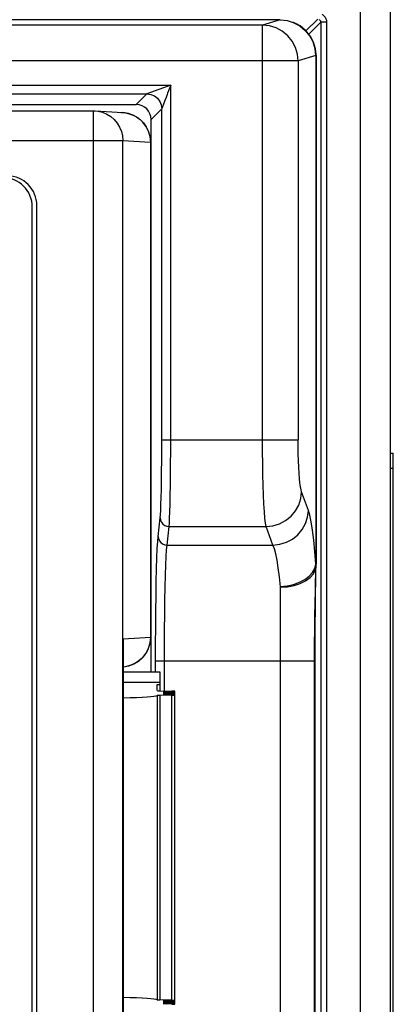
# Model space of a CAD drawing. Header units: millimetres. Extents: x -728 to -141, y -62 to 525.
# Tile 75 of 186: x -430 to -417, y 233 to 267. Entities that reach past the tile are written whole.
import ezdxf

# ---------------------------------------------------------------- set-up
doc = ezdxf.new("R2010")
doc.units = ezdxf.units.MM
doc.header["$LTSCALE"] = 23.1
doc.layers.add('R912005502_AM_0', color=7, linetype='CONTINUOUS')

msp = doc.modelspace()

# ---------------------------------------------------------------- linework, layer by layer
at = {"layer": 'R912005502_AM_0', "color": 7}
for p, q in [((-418.269, 161.712), (-418.269, 306.712)), ((-417.269, 162.712), (-417.269, 305.712)), ((-420.973, 266.542), (-508.565, 266.542)), ((-421.57, 266.363), (-507.968, 266.363)), ((-420.973, 266.542), (-421.57, 266.363)), ((-421.57, 252.413), (-421.57, 266.363)), ((-420.525, 266.453), (-420.534, 266.457)), ((-419.711, 266.569), (-420.108, 266.173)), ((-419.612, 266.47), (-420.015, 266.066)), ((-419.612, 266.47), (-419.612, 181.849)), ((-419.412, 266.469), (-419.612, 266.469)), ((-419.412, 266.469), (-419.413, 181.826)), ((-419.785, 265.536), (-419.819, 265.682)), ((-419.78, 265.341), (-420.375, 265.163)), ((-419.775, 265.339), (-419.78, 265.341)), ((-420.375, 265.163), (-509.163, 265.163)), ((-420.375, 265.163), (-420.375, 252.413)), ((-419.769, 265.338), (-419.775, 265.339)), ((-419.775, 265.339), (-419.775, 248.228)), ((-419.769, 265.339), (-419.769, 248.232)), ((-504.878, 264.351), (-424.66, 264.351)), ((-424.66, 264.351), (-425.46, 264.051)), ((-424.66, 264.351), (-424.764, 264.074)), ((-424.66, 252.413), (-424.66, 264.351)), ((-504.078, 264.051), (-425.46, 264.051)), ((-425.46, 264.051), (-425.819, 263.692)), ((-503.719, 263.692), (-425.819, 263.692)), ((-424.855, 263.832), (-424.866, 263.802)), ((-424.819, 263.928), (-424.855, 263.832)), ((-424.792, 263.998), (-424.819, 263.928)), ((-502.275, 263.483), (-427.263, 263.483)), ((-427.263, 263.483), (-427.207, 263.481)), ((-427.263, 213.901), (-427.263, 263.483)), ((-427.201, 263.481), (-426.273, 263.423)), ((-427.201, 263.481), (-427.107, 263.471)), ((-426.335, 263.425), (-426.274, 263.424)), ((-426.273, 263.423), (-426.257, 263.422)), ((-426.103, 263.398), (-426.028, 263.376)), ((-426.028, 263.376), (-425.955, 263.349)), ((-424.96, 263.551), (-425.319, 263.192)), ((-424.96, 252.413), (-424.96, 263.551)), ((-425.955, 263.349), (-425.884, 263.316)), ((-425.884, 263.316), (-425.817, 263.278)), ((-425.319, 262.425), (-425.319, 263.192)), ((-503.266, 262.483), (-426.272, 262.483)), ((-426.272, 262.483), (-425.345, 262.425)), ((-426.272, 214.901), (-426.272, 262.483)), ((-425.335, 262.425), (-425.345, 262.425)), ((-425.345, 262.425), (-425.345, 245.771)), ((-425.335, 262.425), (-425.335, 245.771)), ((-429.319, 217.142), (-429.319, 260.242)), ((-429.163, 217.091), (-429.163, 260.293)), ((-424.96, 252.413), (-420.375, 252.413)), ((-417.269, 251.962), (-417.169, 251.962)), ((-417.169, 201.962), (-417.169, 251.962)), ((-417.269, 251.462), (-417.169, 251.462)), ((-420.025, 250.04), (-420.254, 250.661)), ((-425.083, 249.164), (-425.014, 249.786)), ((-424.783, 248.872), (-424.714, 249.494)), ((-424.714, 249.494), (-421.449, 249.494)), ((-421.22, 248.872), (-421.449, 249.494)), ((-424.783, 248.872), (-421.22, 248.872)), ((-419.811, 248.088), (-419.775, 248.228)), ((-419.771, 248.085), (-419.77, 248.143)), ((-419.77, 248.143), (-419.769, 248.232)), ((-419.77, 248.143), (-419.769, 248.187)), ((-419.787, 247.459), (-419.771, 248.052)), ((-419.779, 247.564), (-419.771, 248.085)), ((-420.969, 230.216), (-420.969, 247.468)), ((-419.792, 247.257), (-419.787, 247.459)), ((-419.783, 247.319), (-419.779, 247.564)), ((-419.798, 247.01), (-419.792, 247.257)), ((-419.787, 247.088), (-419.783, 247.319)), ((-419.806, 246.592), (-419.802, 246.816)), ((-419.802, 246.816), (-419.798, 247.01)), ((-419.793, 246.58), (-419.79, 246.805)), ((-419.79, 246.805), (-419.787, 247.088)), ((-419.81, 246.334), (-419.806, 246.592)), ((-419.795, 246.321), (-419.793, 246.58)), ((-419.797, 246.027), (-419.795, 246.321)), ((-425.168, 245.556), (-425.166, 246.113)), ((-419.799, 245.704), (-419.797, 246.027)), ((-426.263, 245.714), (-425.345, 245.771)), ((-426.263, 245.714), (-426.263, 231.87)), ((-426.258, 245.544), (-426.258, 232.039)), ((-425.335, 245.771), (-425.345, 245.771)), ((-425.319, 244.592), (-425.319, 245.771)), ((-425.169, 244.98), (-425.168, 245.556)), ((-419.8, 245.356), (-419.799, 245.704)), ((-419.801, 244.98), (-419.8, 245.356)), ((-426.066, 244.808), (-426.197, 244.781)), ((-425.947, 244.851), (-426.066, 244.808)), ((-425.838, 244.906), (-425.947, 244.851)), ((-425.741, 244.97), (-425.838, 244.906)), ((-425.169, 244.98), (-420.969, 244.98)), ((-425.169, 244.592), (-425.169, 244.98)), ((-424.87, 243.971), (-424.87, 244.981)), ((-420.969, 244.98), (-419.82, 244.98)), ((-419.82, 244.98), (-419.801, 244.98)), ((-419.819, 232.537), (-419.82, 244.98)), ((-419.801, 232.533), (-419.801, 244.98)), ((-425.019, 244.592), (-426.258, 244.592)), ((-425.019, 243.971), (-425.019, 244.592)), ((-425.119, 244.249), (-426.258, 244.249)), ((-425.019, 244.247), (-425.119, 244.249)), ((-425.119, 244.187), (-425.019, 244.187)), ((-425.119, 243.978), (-425.119, 244.187)), ((-424.619, 243.825), (-425.022, 243.814)), ((-425.022, 243.814), (-425.022, 233.569)), ((-425.019, 243.971), (-424.619, 243.961)), ((-424.619, 243.946), (-424.819, 243.94)), ((-424.819, 243.94), (-424.819, 243.925)), ((-424.819, 243.925), (-424.619, 243.92)), ((-424.619, 243.905), (-424.819, 243.9)), ((-424.819, 243.9), (-424.819, 243.885)), ((-424.819, 243.885), (-424.619, 243.88)), ((-424.619, 243.865), (-424.819, 243.86)), ((-424.819, 243.86), (-424.819, 243.845)), ((-424.819, 243.845), (-424.619, 243.84)), ((-424.619, 243.92), (-424.619, 243.946)), ((-424.619, 243.88), (-424.619, 243.905)), ((-424.619, 243.84), (-424.619, 243.865)), ((-424.619, 233.559), (-424.619, 243.825)), ((-424.519, 233.43), (-424.519, 243.953)), ((-425.122, 243.807), (-425.122, 233.576)), ((-424.619, 233.559), (-425.022, 233.569)), ((-424.819, 233.539), (-424.619, 233.544)), ((-424.619, 233.519), (-424.619, 233.544)), ((-424.819, 233.539), (-424.819, 233.524)), ((-424.619, 233.519), (-424.819, 233.524)), ((-424.819, 233.499), (-424.619, 233.504)), ((-424.819, 233.499), (-424.819, 233.483)), ((-424.619, 233.478), (-424.819, 233.483)), ((-424.819, 233.458), (-424.619, 233.463)), ((-424.819, 233.458), (-424.819, 233.443)), ((-424.619, 233.438), (-424.819, 233.443)), ((-424.619, 233.478), (-424.619, 233.504)), ((-424.619, 233.438), (-424.619, 233.463))]:
    msp.add_line(p, q, dxfattribs=at)
for points in [[(-419.568, 266.731), (-419.527, 266.705), (-419.492, 266.672), (-419.46, 266.631), (-419.435, 266.583), (-419.419, 266.529), (-419.412, 266.469)], [(-420.375, 265.163), (-420.398, 265.393), (-420.464, 265.616), (-420.574, 265.824), (-420.723, 266.008), (-420.905, 266.158), (-421.112, 266.27), (-421.337, 266.339), (-421.57, 266.363)], [(-420.979, 266.542), (-420.744, 266.519), (-420.534, 266.457)], [(-420.534, 266.457), (-420.312, 266.34), (-420.13, 266.19), (-419.981, 266.008), (-419.871, 265.8), (-419.803, 265.575), (-419.78, 265.341)], [(-419.775, 265.339), (-419.797, 265.573), (-419.865, 265.799), (-419.975, 266.006), (-420.124, 266.188), (-420.305, 266.337), (-420.524, 266.453)], [(-419.819, 265.682), (-419.87, 265.819), (-419.935, 265.946), (-420.012, 266.062), (-420.101, 266.166), (-420.198, 266.258), (-420.303, 266.336), (-420.412, 266.401), (-420.523, 266.453)], [(-419.664, 266.556), (-419.651, 266.548), (-419.639, 266.537), (-419.628, 266.523), (-419.62, 266.507), (-419.614, 266.489), (-419.612, 266.47)], [(-419.769, 265.338), (-419.77, 265.384), (-419.785, 265.536)], [(-425.46, 264.051), (-425.331, 264.034), (-425.21, 263.984), (-425.107, 263.904), (-425.027, 263.801), (-424.977, 263.68), (-424.96, 263.551)], [(-424.764, 264.074), (-424.779, 264.035), (-424.792, 263.998)], [(-424.866, 263.802), (-424.957, 263.56), (-424.959, 263.554), (-424.96, 263.551)], [(-427.107, 263.471), (-426.956, 263.434), (-426.812, 263.374), (-426.679, 263.292), (-426.561, 263.189), (-426.46, 263.07), (-426.379, 262.935), (-426.32, 262.79), (-426.284, 262.638), (-426.272, 262.483)], [(-426.257, 263.422), (-426.18, 263.413), (-426.103, 263.398)], [(-425.817, 263.278), (-425.753, 263.235), (-425.692, 263.186), (-425.634, 263.133), (-425.581, 263.075), (-425.533, 263.013), (-425.49, 262.948), (-425.452, 262.879), (-425.42, 262.808), (-425.393, 262.734), (-425.372, 262.659), (-425.357, 262.582), (-425.348, 262.504), (-425.345, 262.425)], [(-425.014, 249.786), (-425.005, 249.894), (-424.997, 250.045), (-424.989, 250.239), (-424.982, 250.472), (-424.975, 250.741), (-424.97, 251.038), (-424.966, 251.361), (-424.963, 251.702), (-424.961, 252.051), (-424.96, 252.413)], [(-424.714, 249.494), (-424.705, 249.612), (-424.697, 249.781), (-424.689, 249.997), (-424.682, 250.255), (-424.675, 250.553), (-424.67, 250.883), (-424.666, 251.241), (-424.663, 251.62), (-424.661, 252.013), (-424.66, 252.413)], [(-421.449, 249.494), (-421.47, 249.613), (-421.489, 249.781), (-421.506, 249.997), (-421.522, 250.256), (-421.536, 250.553), (-421.548, 250.884), (-421.558, 251.242), (-421.565, 251.62), (-421.569, 252.013), (-421.57, 252.413)], [(-420.254, 250.661), (-420.274, 250.733), (-420.293, 250.833), (-420.311, 250.963), (-420.327, 251.118), (-420.341, 251.297), (-420.353, 251.495), (-420.362, 251.711), (-420.369, 251.938), (-420.374, 252.171), (-420.375, 252.413)], [(-421.449, 249.494), (-421.219, 249.52), (-420.997, 249.589), (-420.793, 249.699), (-420.612, 249.844), (-420.464, 250.02), (-420.352, 250.22), (-420.281, 250.436), (-420.254, 250.661)], [(-425.014, 249.786), (-425.004, 249.711), (-424.974, 249.64), (-424.926, 249.58), (-424.864, 249.534), (-424.792, 249.504), (-424.714, 249.494)], [(-421.22, 248.872), (-420.99, 248.899), (-420.768, 248.968), (-420.564, 249.077), (-420.383, 249.222), (-420.235, 249.398), (-420.123, 249.598), (-420.052, 249.815), (-420.025, 250.04)], [(-419.775, 248.228), (-419.808, 248.659), (-419.846, 249.04), (-419.887, 249.374), (-419.931, 249.654), (-419.977, 249.876), (-420.025, 250.04)], [(-425.166, 246.113), (-425.161, 246.656), (-425.154, 247.171), (-425.145, 247.645), (-425.135, 248.072), (-425.124, 248.443), (-425.111, 248.753), (-425.097, 248.992), (-425.083, 249.164)], [(-425.083, 249.164), (-425.072, 249.089), (-425.042, 249.019), (-424.994, 248.958), (-424.932, 248.912), (-424.86, 248.883), (-424.783, 248.872)], [(-424.87, 244.981), (-424.869, 245.514), (-424.866, 246.038), (-424.861, 246.543), (-424.854, 247.02), (-424.845, 247.461), (-424.835, 247.857), (-424.824, 248.202), (-424.811, 248.49), (-424.798, 248.714), (-424.783, 248.872)], [(-420.969, 247.468), (-421.003, 247.804), (-421.041, 248.103), (-421.082, 248.36), (-421.126, 248.575), (-421.172, 248.747), (-421.22, 248.872)], [(-419.971, 247.783), (-419.86, 247.911), (-419.793, 248.047), (-419.769, 248.187)], [(-419.769, 248.195), (-419.769, 248.203), (-419.77, 248.212), (-419.772, 248.22), (-419.775, 248.228)], [(-419.769, 248.195), (-419.77, 248.218), (-419.771, 248.239)], [(-419.771, 248.085), (-419.77, 248.113), (-419.77, 248.142)], [(-420.97, 247.479), (-420.746, 247.501), (-420.53, 247.55), (-420.33, 247.622), (-420.152, 247.715), (-420.003, 247.827), (-419.888, 247.952), (-419.811, 248.088)], [(-420.969, 247.453), (-420.735, 247.468), (-420.51, 247.51), (-420.302, 247.578), (-420.12, 247.671), (-419.971, 247.783)], [(-419.82, 244.98), (-419.819, 245.174), (-419.819, 245.361), (-419.818, 245.54), (-419.817, 245.712), (-419.815, 245.879), (-419.814, 246.038), (-419.812, 246.19), (-419.81, 246.334)], [(-426.263, 245.714), (-426.258, 245.612), (-426.258, 245.544)], [(-425.345, 245.771), (-425.345, 245.707), (-425.352, 245.64), (-425.366, 245.57), (-425.386, 245.498), (-425.406, 245.424), (-425.435, 245.348), (-425.477, 245.27), (-425.528, 245.193), (-425.587, 245.116), (-425.656, 245.041), (-425.741, 244.97)]]:
    msp.add_lwpolyline(points, dxfattribs=at)
for centre, start, end in [((-426.335, 262.425), 0, 86.486), ((-430.319, 260.242), 0, 90), ((-430.163, 260.293), 0, 90), ((-426.335, 245.771), 274.457, 360)]:
    msp.add_arc(centre, 1, start, end, dxfattribs=at)
for centre, major_axis, ratio, start_param, end_param in [((-425.819, 263.192), (-0.354, -0.354), 0.999315, 2.356537, 3.926648), ((-424.922, 243.807), (0.2, 0), 0.043661, 2.094395, 3.086998), ((-424.919, 243.978), (0.2, 0), 0.043661, 3.141593, 4.18879), ((-424.719, 243.933), (0.2, 0), 0.043661, 2.094395, 4.18879), ((-424.719, 243.893), (0.2, 0), 0.043661, 2.094395, 4.18879), ((-424.719, 243.852), (0.2, 0), 0.043661, 2.094395, 4.18879), ((-424.719, 243.953), (0.2, 0), 0.043661, 5.235988, 7.330383), ((-424.719, 243.913), (0.2, 0), 0.043661, 5.235988, 7.330383), ((-424.719, 243.872), (0.2, 0), 0.043661, 5.235988, 7.330383), ((-424.719, 243.832), (0.2, 0), 0.043661, -1.047198, 1.047198), ((-427.069, 243.812), (1.95, 0), 0.043661, -1.140774, -0.054594), ((-427.069, 233.572), (1.95, 0), 0.043661, 0.054594, 1.140774), ((-424.922, 233.577), (0.2, 0), 0.043661, -3.086998, -2.094395), ((-424.719, 233.551), (0.2, 0), 0.043661, 5.235988, 7.330383), ((-424.719, 233.531), (0.2, 0), 0.043661, 2.094395, 4.18879), ((-424.719, 233.491), (0.2, 0), 0.043661, 2.094395, 4.18879), ((-424.719, 233.451), (0.2, 0), 0.043661, 2.094395, 4.18879), ((-424.719, 233.511), (0.2, 0), 0.043661, 5.235988, 7.330383), ((-424.719, 233.471), (0.2, 0), 0.043661, 5.235988, 7.330383), ((-424.719, 233.43), (0.2, 0), 0.043661, 5.235988, 7.330383)]:
    msp.add_ellipse(centre, major_axis=major_axis, ratio=ratio, start_param=start_param, end_param=end_param, dxfattribs=at)

doc.saveas('drawing.dxf')
